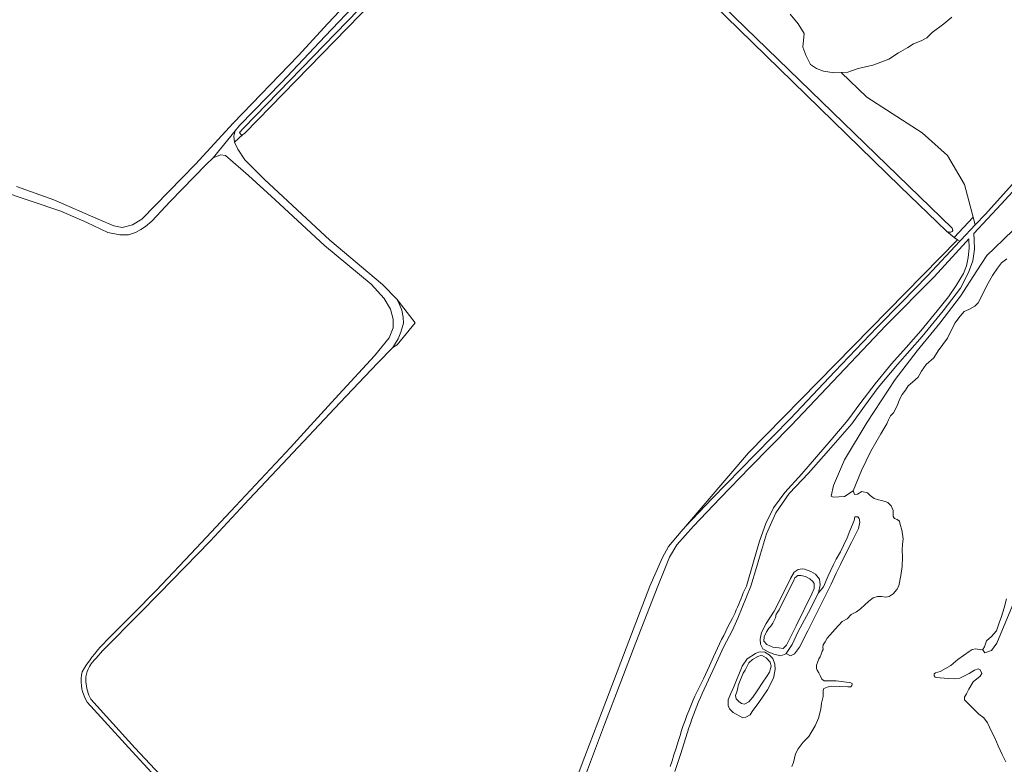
# Model space of a CAD drawing. Header units: metres. Extents: x 152737 to 157444, y 374779 to 378487.
# Tile 88 of 95: x 156304 to 156654, y 377173 to 377439. Entities that reach past the tile are written whole.
import ezdxf

# ---------------------------------------------------------------- set-up
doc = ezdxf.new("R2010")
doc.units = ezdxf.units.M
for name, color, linetype, lineweight in [('B-XX-OG-TERREIN_CULTUURSCHEIDING-GV', 7, 'Continuous', 18), ('B-XX-OG-WATER-GV', 130, 'Continuous', 18), ('B-XX-OG-WATER_MEER-GV', 140, 'Continuous', 18), ('B-XX-OG-WATER_SLOOT-GV', 120, 'Continuous', 18), ('B-XX-OG-WEG-GV', 7, 'Continuous', 18)]:
    doc.layers.add(name, color=color, linetype=linetype, lineweight=lineweight)

msp = doc.modelspace()

# ---------------------------------------------------------------- linework, layer by layer
at = {"layer": 'B-XX-OG-TERREIN_CULTUURSCHEIDING-GV'}
for points in [[(156302.65, 377379.306), (156315.936, 377374.546), (156331.671, 377367.686), (156337.273, 377365.376), (156340.236, 377364.788), (156343.902, 377365.647), (156347.199, 377367.708), (156366.393, 377387.272), (156379.81, 377401.953), (156402.948, 377425.909), (156413.503, 377437.39), (156423.803, 377448.493), (156430.606, 377455.706), (156431.692, 377457.593), (156431.957, 377459.484), (156431.337, 377461.193), (156427.457, 377465.125), (156416.196, 377473.715), (156395.661, 377488.277), (156370.734, 377505.272), (156348.501, 377520.646), (156322.778, 377538.247), (156298.939, 377553.132)], [(156438.676, 377454.617), (156383.961, 377398.389), (156383.127, 377397.741), (156380.206, 377395.133), (156381.452, 377392.6), (156383.888, 377388.859), (156390.91, 377381.805), (156414.246, 377360.187), (156433.014, 377344.47), (156438.154, 377339.07), (156439.698, 377337.013), (156444.671, 377330.765), (156438.221, 377322.975), (156436.713, 377322.037), (156431.247, 377316.456), (156417.897, 377302.406), (156397.362, 377280.578), (156385.527, 377267.924), (156371.549, 377252.978), (156353.396, 377234.398), (156346.678, 377227.512), (156333.242, 377213.948), (156330.936, 377211.257), (156330.252, 377210.612), (156329.62, 377209.899), (156329.048, 377209.124), (156328.902, 377208.883), (156328.546, 377208.295), (156328.121, 377207.422), (156327.777, 377206.516), (156327.519, 377205.589), (156327.347, 377204.651), (156327.261, 377203.716), (156327.287, 377202.904), (156327.358, 377202.091), (156327.475, 377201.279), (156327.637, 377200.474), (156327.844, 377199.678), (156328.096, 377198.896), (156328.39, 377198.131), (156328.724, 377197.386), (156329.098, 377196.665), (156344.794, 377179.322), (156368.205, 377154.287)], [(156498.325, 377158.392), (156505.073, 377176.254), (156512.771, 377196.47), (156521.736, 377219.896), (156528.272, 377236.916), (156532.684, 377247.159), (156534.917, 377251.143), (156539.365, 377256.49), (156540.978, 377258.201), (156563.383, 377284.406), (156637.863, 377360.316), (156636.597, 377361.157), (156633.888, 377363.433), (156617.416, 377379.354), (156540.941, 377454.077)], [(156542.851, 377454.932), (156635.973, 377364.551), (156636.135, 377363.641), (156635.89, 377363.32), (156635.399, 377363.131), (156634.738, 377363.131), (156633.888, 377363.433), (156636.597, 377361.157), (156643.434, 377368.424), (156640.327, 377380.055), (156634.3, 377390.348), (156625.211, 377398.444), (156605.486, 377411.184), (156596.401, 377419.973), (156593.85, 377419.808), (156590.09, 377420.446), (156587.645, 377421.425), (156585.466, 377422.841), (156584.601, 377424.51), (156583.737, 377426.092), (156582.705, 377428.988), (156583.176, 377433.888), (156581.01, 377437.317), (156578.232, 377440.75)], [(156635.834, 377439.662), (156632.929, 377437.318), (156628.793, 377434.194), (156626.854, 377432.281), (156624.833, 377431.244), (156622.111, 377430.124), (156620.089, 377428.824), (156616.749, 377426.92), (156613.408, 377424.754), (156607.702, 377422.516), (156602.441, 377421.413), (156598.755, 377420.125), (156596.401, 377419.973), (156605.486, 377411.184), (156625.211, 377398.444), (156634.3, 377390.348), (156640.327, 377380.055), (156643.434, 377368.424), (156644.164, 377365.691), (156647.746, 377369.45), (156659.485, 377382.402)], [(156368.788, 377150.94), (156343.822, 377178.03), (156327.815, 377195.68), (156327.201, 377196.744), (156326.675, 377197.873), (156326.246, 377199.055), (156325.922, 377200.278), (156325.707, 377201.528), (156325.605, 377202.788), (156325.616, 377204.046), (156325.735, 377205.285), (156325.96, 377206.493), (156326.785, 377207.824), (156327.648, 377209.133), (156328.548, 377210.419), (156329.485, 377211.68), (156330.456, 377212.915), (156331.461, 377214.121), (156332.499, 377215.299), (156333.568, 377216.446), (156334.668, 377217.561), (156344.309, 377227.243), (156352.361, 377235.372), (156366.729, 377250.614), (156380.589, 377265.417), (156400.171, 377286.368), (156407.294, 377294.211), (156417.467, 377305.188), (156430.184, 377318.99), (156435.404, 377325.456), (156436.816, 377329.045), (156436.774, 377332.138), (156435.851, 377335.679), (156433.604, 377339.481), (156428.904, 377344.499), (156412.333, 377358.371), (156394.768, 377374.649), (156385.232, 377383.234), (156377.074, 377390.422), (156375.309, 377390.686), (156372.65, 377389.568), (156370.172, 377387.186), (156357.396, 377373.953), (156350.848, 377367.054), (156348.562, 377365.049), (156346.914, 377363.987), (156344.95, 377362.927), (156342.483, 377362.186), (156339.39, 377362.144), (156335.103, 377362.994), (156327.678, 377366.477), (156318.364, 377370.517), (156296.391, 377377.975)], [(156664.334, 377384.944), (156653.429, 377373.021), (156643.59, 377362.563), (156643.803, 377360.406), (156643.855, 377357.057), (156643.305, 377352.82), (156641.789, 377348.664), (156638.85, 377343.177), (156632.694, 377335.034), (156625.267, 377325.932), (156616.495, 377315.947), (156609.52, 377307.735), (156604.639, 377301.145), (156600.207, 377294.851), (156591.809, 377285.309), (156584.761, 377277.172), (156577.867, 377270.001), (156573.133, 377263.113), (156569.809, 377255.621), (156567.603, 377248.493), (156566.232, 377243.666), (156564.252, 377236.982), (156559.558, 377225.606), (156557.631, 377221.331), (156554.507, 377215.196), (156551.387, 377208.412), (156546.889, 377198.746), (156546.242, 377197.24), (156545.61, 377195.729), (156544.991, 377194.212), (156544.386, 377192.689), (156543.796, 377191.161), (156543.219, 377189.627), (156542.657, 377188.088), (156542.109, 377186.545), (156541.576, 377184.997), (156539.11, 377177.011), (156537.099, 377170.974)], [(156578.763, 377172.743), (156579.366, 377174.17), (156580.165, 377177.224), (156581.071, 377179.058), (156582.789, 377181.405), (156584.813, 377183.448), (156585.722, 377184.774), (156587.133, 377187.222), (156588.341, 377189.973), (156589.139, 377193.128), (156589.332, 377195.265), (156589.931, 377197.708), (156589.921, 377199.741), (156590.223, 377200.455), (156591.339, 377200.968), (156592.862, 377201.28), (156598.761, 377201.105), (156599.777, 377201.11), (156600.182, 377201.519), (156600.281, 377202.027), (156600.28, 377202.332), (156599.872, 377202.534), (156599.262, 377202.633), (156594.582, 377203.221), (156590.311, 377203.2), (156589.495, 377203.806), (156588.879, 377205.125), (156588.467, 377206.14), (156587.853, 377207.052), (156587.545, 377207.661), (156587.539, 377208.779), (156587.941, 377209.798), (156588.444, 377211.021), (156588.948, 377211.837), (156589.249, 377212.753), (156589.651, 377213.772), (156589.953, 377214.383), (156589.848, 377215.196), (156589.945, 377216.112), (156590.652, 377217.132), (156591.357, 377218.457), (156594.291, 377221.623), (156596.718, 377224.38), (156598.544, 377225.304), (156599.96, 377226.836), (156601.786, 377227.861), (156603.204, 377228.885), (156604.824, 377230.316), (156606.242, 377231.644), (156607.761, 377232.77), (156609.284, 377233.286), (156610.708, 377233.293), (156612.234, 377232.995), (156613.453, 377233.306), (156614.872, 377234.227), (156616.187, 377235.759), (156616.883, 377237.08), (156617.653, 377240.797), (156618.148, 377243.976), (156618.17, 377247.292), (156618.12, 377249.932), (156618.2, 377251.76), (156618.485, 377253.788), (156617.965, 377257.041), (156617.369, 377258.94), (156617.173, 377260.092), (156616.297, 377260.708), (156615.352, 377261.052), (156614.883, 377261.8), (156614.898, 377263.966), (156614.164, 377265.528), (156613.021, 377266.754), (156612.009, 377267.167), (156610.724, 377267.446), (156609.643, 377267.724), (156608.157, 377268.208), (156606.743, 377269.233), (156605.802, 377270.187), (156603.775, 377270.742), (156602.143, 377269.738), (156601.127, 377269.677), (156600.683, 377270.907), (156597.524, 377268.949), (156593.565, 377268.679), (156592.776, 377268.981), (156593.593, 377272.834), (156597.612, 377282.007), (156605.617, 377295.408), (156615.612, 377310.576), (156623.496, 377320.811), (156631.476, 377330.651), (156638.862, 377340.296), (156644.66, 377349.26), (156648.259, 377354.776), (156654.034, 377360.376), (156657.917, 377364.01)], [(156535.514, 377172.728), (156536.136, 377174.779), (156536.774, 377176.826), (156537.428, 377178.868), (156538.438, 377181.922), (156538.977, 377183.724), (156539.544, 377185.519), (156540.14, 377187.306), (156540.764, 377189.083), (156541.416, 377190.85), (156542.095, 377192.607), (156542.802, 377194.352), (156543.536, 377196.086), (156544.297, 377197.807), (156545.794, 377200.89), (156547.276, 377203.982), (156549.467, 377208.635), (156550.907, 377211.748), (156551.608, 377213.297), (156552.32, 377214.841), (156553.043, 377216.38), (156553.777, 377217.914), (156554.522, 377219.443), (156555.278, 377220.966), (156556.045, 377222.484), (156556.822, 377223.997), (156557.611, 377225.504), (156558.091, 377226.491), (156558.559, 377227.485), (156559.014, 377228.486), (156559.456, 377229.493), (156559.884, 377230.505), (156560.299, 377231.524), (156560.701, 377232.547), (156561.088, 377233.575), (156561.463, 377234.609), (156562.595, 377236.979), (156565.108, 377245.593), (156567.315, 377252.945), (156569.59, 377259.254), (156572.306, 377264.89), (156576.286, 377270.295), (156582.358, 377277.025), (156592.856, 377289.083), (156598.707, 377296.112), (156603.437, 377302.404), (156608.467, 377309.067), (156614.318, 377316.17), (156619.565, 377321.939), (156624.814, 377327.93), (156630.591, 377335.109), (156634.568, 377340.067), (156637.348, 377344.066), (156639.906, 377348.364), (156641.04, 377351.035), (156641.656, 377354.007), (156641.976, 377357.428), (156641.804, 377360.665), (156640.861, 377359.662), (156629.47, 377347.19), (156612.324, 377329.794), (156597.673, 377314.449), (156578.577, 377294.17), (156563.792, 377279.24), (156553.239, 377268.349), (156543.727, 377258.347), (156537.821, 377251.63), (156535.241, 377247.304), (156533.279, 377242.56), (156531.104, 377236.921), (156523.274, 377216.903), (156517.892, 377202.882), (156512.089, 377187.685), (156504.914, 377168.635)], [(156657.412, 377230.063), (156651.88, 377216.646), (156649.983, 377213.988), (156647.504, 377213.213), (156646.764, 377214.421), (156646.124, 377214.257), (156644.393, 377214.633), (156643.05, 377214.435), (156641.997, 377213.662), (156637.977, 377210.857), (156635.394, 377208.732), (156631.659, 377206.602), (156629.932, 377206.114), (156629.454, 377205.727), (156629.457, 377205.055), (156629.844, 377204.577), (156630.324, 377204.483), (156631.67, 377204.297), (156634.456, 377204.118), (156636.857, 377203.938), (156638.681, 377204.234), (156641.938, 377205.882), (156643.853, 377207.044), (156645.195, 377207.53), (156645.869, 377207.15), (156646.451, 377205.904), (156645.88, 377204.845), (156643.393, 377202.912), (156641.868, 377200.312), (156641.012, 377198.579), (156640.345, 377197.424), (156640.35, 377196.463), (156641.605, 377195.125), (156645.464, 377191.398), (156647.199, 377190.062), (156648.552, 377188.243), (156649.911, 377185.177), (156651.074, 377182.877), (156652.336, 377180.098), (156653.696, 377176.935), (156655.052, 377174.349)]]:
    msp.add_lwpolyline(points, dxfattribs=at)
for points in [[(156638.59, 377359.833), (156638.998, 377360.27), (156644.164, 377365.691), (156643.434, 377368.424), (156636.597, 377361.157), (156637.863, 377360.316)], [(156440.383, 377332.743), (156440.432, 377330.659), (156439.527, 377327.446), (156438.565, 377325.117), (156436.713, 377322.037), (156438.221, 377322.975), (156444.671, 377330.765), (156439.698, 377337.013), (156438.154, 377339.07), (156439.089, 377337.359), (156439.832, 377335.271)], [(156572.345, 377212.738), (156570.364, 377213.621), (156568.51, 377214.696), (156567.673, 377216.287), (156567.537, 377218.072), (156568.036, 377220.434), (156569.679, 377223.694), (156572.464, 377228.044), (156575.75, 377234.309), (156578.339, 377239.742), (156579.668, 377241.917), (156581.066, 377242.944), (156582.468, 377243.141), (156583.298, 377243.018), (156585.598, 377242.2), (156587.197, 377241.187), (156588.608, 377239.408), (156588.936, 377237.496), (156588.251, 377234.635), (156590.094, 377236.714), (156591.734, 377240.612), (156593.628, 377244.639), (156594.575, 377246.556), (156596.093, 377249.242), (156597.167, 377251.415), (156598.493, 377254.228), (156599.502, 377256.656), (156601.015, 377260.362), (156601.263, 377261.702), (156602.348, 377261.644), (156602.797, 377261.072), (156602.995, 377259.733), (156602.495, 377257.499), (156600.095, 377252.577), (156598.199, 377248.869), (156596.178, 377244.715), (156594.599, 377241.582), (156592.768, 377237.62), (156587.651, 377227.456), (156584.557, 377221.064), (156581.587, 377215.182), (156579.749, 377212.814), (156578.286, 377212.106), (156576.751, 377212.927), (156576.681, 377212.822), (156574.899, 377212.176)], [(156602.995, 377259.733), (156602.797, 377261.072), (156602.348, 377261.644), (156601.263, 377261.702), (156601.015, 377260.362), (156599.502, 377256.656), (156598.493, 377254.228), (156597.167, 377251.415), (156596.093, 377249.242), (156594.575, 377246.556), (156593.628, 377244.639), (156591.734, 377240.612), (156590.094, 377236.714), (156588.251, 377234.635), (156584.774, 377227.592), (156581.108, 377220.815), (156578.898, 377216.149), (156576.751, 377212.927), (156578.286, 377212.106), (156579.749, 377212.814), (156581.587, 377215.182), (156584.557, 377221.064), (156587.651, 377227.456), (156592.768, 377237.62), (156594.599, 377241.582), (156596.178, 377244.715), (156598.199, 377248.869), (156600.095, 377252.577), (156602.495, 377257.499)], [(156556.98, 377198.444), (156558.179, 377201.128), (156561.078, 377208.412), (156562.915, 377211.099), (156565.839, 377212.962), (156566.921, 377213.477), (156567.686, 377213.608), (156569.217, 377213.488), (156570.752, 377212.475), (156572.034, 377211.142), (156572.745, 377209.168), (156572.817, 377207.383), (156572.447, 377204.767), (156572.259, 377204.128), (156570.11, 377200.036), (156567.07, 377195.494), (156564.662, 377192.358), (156563.902, 377191.143), (156562.44, 377190.243), (156561.293, 377190.11), (156557.904, 377192.007), (156556.622, 377193.276), (156556.106, 377194.486), (156556.097, 377196.526)]]:
    msp.add_lwpolyline(points, close=True, dxfattribs=at)
at = {"layer": 'B-XX-OG-WATER-GV'}
msp.add_lwpolyline([(156540.941, 377454.077), (156617.416, 377379.354), (156633.888, 377363.433), (156634.738, 377363.131), (156635.399, 377363.131), (156635.89, 377363.32), (156636.135, 377363.641), (156635.973, 377364.551), (156542.851, 377454.932)], dxfattribs=at)
at = {"layer": 'B-XX-OG-WATER_MEER-GV'}
for points in [[(156578.232, 377440.75), (156581.01, 377437.317), (156583.176, 377433.888), (156582.705, 377428.988), (156583.737, 377426.092), (156584.601, 377424.51), (156585.466, 377422.841), (156587.645, 377421.425), (156590.09, 377420.446), (156593.85, 377419.808), (156596.401, 377419.973), (156598.755, 377420.125), (156602.441, 377421.413), (156607.702, 377422.516), (156613.408, 377424.754), (156616.749, 377426.92), (156620.089, 377428.824), (156622.111, 377430.124), (156624.833, 377431.244), (156626.854, 377432.281), (156628.793, 377434.194), (156632.929, 377437.318), (156635.834, 377439.662)], [(156655.438, 377353.586), (156653.465, 377352.11), (156652.031, 377350.292), (156650.321, 377347.596), (156648.746, 377344.967), (156645.179, 377337.951), (156643.953, 377336.741), (156641.846, 377335.537), (156640.149, 377334.871), (156638.717, 377333.188), (156636.872, 377330.629), (156634.196, 377325.367), (156630.916, 377320.786), (156629.343, 377318.36), (156626.687, 377315.941), (156625.046, 377313.515), (156623.746, 377311.425), (156621.838, 377309.61), (156620.205, 377308.335), (156619.315, 377306.784), (156618.154, 377305.235), (156617.332, 377303.752), (156616.162, 377300.984), (156614.996, 377298.758), (156613.973, 377297.614), (156613.287, 377296.265), (156612.668, 377294.78), (156610.546, 377291.207), (156606.917, 377285.004), (156603.622, 377278.189), (156600.662, 377270.966), (156600.683, 377270.907), (156601.127, 377269.677), (156602.143, 377269.738), (156603.775, 377270.742), (156605.802, 377270.187), (156606.743, 377269.233), (156608.157, 377268.208), (156609.643, 377267.724), (156610.724, 377267.446), (156612.009, 377267.167), (156613.021, 377266.754), (156614.164, 377265.528), (156614.898, 377263.966), (156614.883, 377261.8), (156615.352, 377261.052), (156616.297, 377260.708), (156617.173, 377260.092), (156617.369, 377258.94), (156617.965, 377257.041), (156618.485, 377253.788), (156618.2, 377251.76), (156618.12, 377249.932), (156618.17, 377247.292), (156618.148, 377243.976), (156617.653, 377240.797), (156616.883, 377237.08), (156616.187, 377235.759), (156614.872, 377234.227), (156613.453, 377233.306), (156612.234, 377232.995), (156610.708, 377233.293), (156609.284, 377233.286), (156607.761, 377232.77), (156606.242, 377231.644), (156604.824, 377230.316), (156603.204, 377228.885), (156601.786, 377227.861), (156599.96, 377226.836), (156598.544, 377225.304), (156596.718, 377224.38), (156594.291, 377221.623), (156591.357, 377218.457), (156590.652, 377217.132), (156589.945, 377216.112), (156589.848, 377215.196), (156589.953, 377214.383), (156589.651, 377213.772), (156589.249, 377212.753), (156588.948, 377211.837), (156588.444, 377211.021), (156587.941, 377209.798), (156587.539, 377208.779), (156587.545, 377207.661), (156587.853, 377207.052), (156588.467, 377206.14), (156588.879, 377205.125), (156589.495, 377203.806), (156590.311, 377203.2), (156594.582, 377203.221), (156599.262, 377202.633), (156599.872, 377202.534), (156600.28, 377202.332), (156600.281, 377202.027), (156600.182, 377201.519), (156599.777, 377201.11), (156598.761, 377201.105), (156592.862, 377201.28), (156591.339, 377200.968), (156590.223, 377200.455), (156589.921, 377199.741), (156589.931, 377197.708), (156589.332, 377195.265), (156589.139, 377193.128), (156588.341, 377189.973), (156587.133, 377187.222), (156585.722, 377184.774), (156584.813, 377183.448), (156582.789, 377181.405), (156581.071, 377179.058), (156580.165, 377177.224), (156579.366, 377174.17), (156578.763, 377172.743)], [(156655.052, 377174.349), (156653.696, 377176.935), (156652.336, 377180.098), (156651.074, 377182.877), (156649.911, 377185.177), (156648.552, 377188.243), (156647.199, 377190.062), (156645.464, 377191.398), (156641.605, 377195.125), (156640.35, 377196.463), (156640.345, 377197.424), (156641.012, 377198.579), (156641.868, 377200.312), (156643.393, 377202.912), (156645.88, 377204.845), (156646.451, 377205.904), (156645.869, 377207.15), (156645.195, 377207.53), (156643.853, 377207.044), (156641.938, 377205.882), (156638.681, 377204.234), (156636.857, 377203.938), (156634.456, 377204.118), (156631.67, 377204.297), (156630.324, 377204.483), (156629.844, 377204.577), (156629.457, 377205.055), (156629.454, 377205.727), (156629.932, 377206.114), (156631.659, 377206.602), (156635.394, 377208.732), (156637.977, 377210.857), (156641.997, 377213.662), (156643.05, 377214.435), (156644.393, 377214.633), (156646.124, 377214.257), (156646.764, 377214.421), (156646.891, 377214.453), (156647.463, 377215.32), (156647.842, 377216.474), (156648.125, 377217.532), (156649.943, 377218.981), (156651.661, 377221.102), (156652.704, 377223.892), (156653.462, 377226.201), (156654.407, 377229.278), (156655.257, 377232.451)]]:
    msp.add_lwpolyline(points, dxfattribs=at)
for points in [[(156574.255, 377228.495), (156573.581, 377227.521), (156573.195, 377226.937), (156573.007, 377225.675), (156572.046, 377223.827), (156571.372, 377222.659), (156570.599, 377221.976), (156569.731, 377220.71), (156568.963, 377218.96), (156568.874, 377217.407), (156569.85, 377216.15), (156572.086, 377215.287), (156574.125, 377215.006), (156575.679, 377214.722), (156576.935, 377215.989), (156580.396, 377222.799), (156585.97, 377234.276), (156586.738, 377236.124), (156586.729, 377237.967), (156586.337, 377238.645), (156585.265, 377239.61), (156583.612, 377240.379), (156582.057, 377240.759), (156580.893, 377240.754), (156579.926, 377239.973), (156579.254, 377238.514), (156576.466, 377232.969)], [(156558.679, 377198.047), (156558.976, 377196.787), (156559.951, 377195.821), (156560.925, 377195.146), (156561.993, 377194.957), (156563.445, 377195.741), (156564.893, 377197.397), (156566.435, 377199.637), (156568.458, 377202.751), (156569.807, 377204.699), (156570.867, 377206.353), (156571.439, 377208.491), (156571.141, 377209.945), (156569.679, 377211.394), (156568.024, 377212.357), (156566.668, 377211.962), (156564.732, 377210.788), (156563.476, 377209.618), (156562.9, 377208.451), (156562.227, 377206.992), (156561.456, 377205.921), (156560.592, 377203.976), (156559.633, 377201.545), (156559.54, 377200.671), (156559.255, 377199.311)]]:
    msp.add_lwpolyline(points, close=True, dxfattribs=at)
at = {"layer": 'B-XX-OG-WATER_SLOOT-GV'}
for points in [[(156382.013, 377401.054), (156380.486, 377399.234), (156379.968, 377397.281), (156380.206, 377395.133), (156383.127, 377397.741), (156382.601, 377397.71), (156382.246, 377398.273), (156382.076, 377398.544), (156383.528, 377400.211), (156436.732, 377455.054), (156437.284, 377455.596), (156437.917, 377456.039), (156438.347, 377456.448), (156437.023, 377457.533), (156437.046, 377461.639), (156429.983, 377466.678), (156433.329, 377463.895), (156434.606, 377461.471), (156434.856, 377458.897), (156434.524, 377456.311), (156431.785, 377452.732), (156424.795, 377445.835), (156412.589, 377432.851), (156396.95, 377416.418)], [(156383.127, 377397.741), (156383.961, 377398.389), (156438.676, 377454.617), (156439.182, 377455.596), (156438.644, 377456.007), (156437.917, 377456.039), (156437.284, 377455.596), (156436.732, 377455.054), (156383.528, 377400.211), (156382.076, 377398.544), (156382.246, 377398.273), (156382.601, 377397.71)], [(156570.364, 377213.621), (156572.345, 377212.738), (156574.899, 377212.176), (156576.681, 377212.822), (156576.751, 377212.927), (156578.898, 377216.149), (156581.108, 377220.815), (156584.774, 377227.592), (156588.251, 377234.635), (156588.936, 377237.496), (156588.608, 377239.408), (156587.197, 377241.187), (156585.598, 377242.2), (156583.298, 377243.018), (156582.468, 377243.141), (156581.066, 377242.944), (156579.668, 377241.917), (156578.339, 377239.742), (156575.75, 377234.309), (156572.464, 377228.044), (156569.679, 377223.694), (156568.036, 377220.434), (156567.537, 377218.072), (156567.673, 377216.287), (156568.51, 377214.696)], [(156573.581, 377227.521), (156574.255, 377228.495), (156576.466, 377232.969), (156579.254, 377238.514), (156579.926, 377239.973), (156580.893, 377240.754), (156582.057, 377240.759), (156583.612, 377240.379), (156585.265, 377239.61), (156586.337, 377238.645), (156586.729, 377237.967), (156586.738, 377236.124), (156585.97, 377234.276), (156580.396, 377222.799), (156576.935, 377215.989), (156575.679, 377214.722), (156574.125, 377215.006), (156572.086, 377215.287), (156569.85, 377216.15), (156568.874, 377217.407), (156568.963, 377218.96), (156569.731, 377220.71), (156570.599, 377221.976), (156571.372, 377222.659), (156572.046, 377223.827), (156573.007, 377225.675), (156573.195, 377226.937)], [(156558.179, 377201.128), (156556.98, 377198.444), (156556.097, 377196.526), (156556.106, 377194.486), (156556.622, 377193.276), (156557.904, 377192.007), (156561.293, 377190.11), (156562.44, 377190.243), (156563.902, 377191.143), (156564.662, 377192.358), (156567.07, 377195.494), (156570.11, 377200.036), (156572.259, 377204.128), (156572.447, 377204.767), (156572.817, 377207.383), (156572.745, 377209.168), (156572.034, 377211.142), (156570.752, 377212.475), (156569.217, 377213.488), (156567.686, 377213.608), (156566.921, 377213.477), (156565.839, 377212.962), (156562.915, 377211.099), (156561.078, 377208.412)], [(156558.976, 377196.787), (156558.679, 377198.047), (156559.255, 377199.311), (156559.54, 377200.671), (156559.633, 377201.545), (156560.592, 377203.976), (156561.456, 377205.921), (156562.227, 377206.992), (156562.9, 377208.451), (156563.476, 377209.618), (156564.732, 377210.788), (156566.668, 377211.962), (156568.024, 377212.357), (156569.679, 377211.394), (156571.141, 377209.945), (156571.439, 377208.491), (156570.867, 377206.353), (156569.807, 377204.699), (156568.458, 377202.751), (156566.435, 377199.637), (156564.893, 377197.397), (156563.445, 377195.741), (156561.993, 377194.957), (156560.925, 377195.146), (156559.951, 377195.821)]]:
    msp.add_lwpolyline(points, close=True, dxfattribs=at)
for points in [[(156657.917, 377364.01), (156654.034, 377360.376), (156648.259, 377354.776), (156644.66, 377349.26), (156638.862, 377340.296), (156631.476, 377330.651), (156623.496, 377320.811), (156615.612, 377310.576), (156605.617, 377295.408), (156597.612, 377282.007), (156593.593, 377272.834), (156592.776, 377268.981), (156593.565, 377268.679), (156597.524, 377268.949), (156600.683, 377270.907), (156600.662, 377270.966), (156603.622, 377278.189), (156606.917, 377285.004), (156610.546, 377291.207), (156612.668, 377294.78), (156613.287, 377296.265), (156613.973, 377297.614), (156614.996, 377298.758), (156616.162, 377300.984), (156617.332, 377303.752), (156618.154, 377305.235), (156619.315, 377306.784), (156620.205, 377308.335), (156621.838, 377309.61), (156623.746, 377311.425), (156625.046, 377313.515), (156626.687, 377315.941), (156629.343, 377318.36), (156630.916, 377320.786), (156634.196, 377325.367), (156636.872, 377330.629), (156638.717, 377333.188), (156640.149, 377334.871), (156641.846, 377335.537), (156643.953, 377336.741), (156645.179, 377337.951), (156648.746, 377344.967), (156650.321, 377347.596), (156652.031, 377350.292), (156653.465, 377352.11), (156655.438, 377353.586)], [(156655.257, 377232.451), (156654.407, 377229.278), (156653.462, 377226.201), (156652.704, 377223.892), (156651.661, 377221.102), (156649.943, 377218.981), (156648.125, 377217.532), (156647.842, 377216.474), (156647.463, 377215.32), (156646.891, 377214.453), (156646.764, 377214.421), (156647.504, 377213.213), (156649.983, 377213.988), (156651.88, 377216.646), (156657.412, 377230.063)]]:
    msp.add_lwpolyline(points, dxfattribs=at)
at = {"layer": 'B-XX-OG-WEG-GV'}
for points in [[(156298.939, 377553.132), (156322.778, 377538.247), (156348.501, 377520.646), (156370.734, 377505.272), (156395.661, 377488.277), (156416.196, 377473.715), (156427.457, 377465.125), (156431.337, 377461.193), (156431.957, 377459.484), (156431.692, 377457.593), (156430.606, 377455.706), (156423.803, 377448.493), (156413.503, 377437.39), (156402.948, 377425.909), (156379.81, 377401.953), (156366.393, 377387.272), (156347.199, 377367.708), (156343.902, 377365.647), (156340.236, 377364.788), (156337.273, 377365.376), (156331.671, 377367.686), (156315.936, 377374.546), (156302.65, 377379.306)], [(156296.391, 377377.975), (156318.364, 377370.517), (156327.678, 377366.477), (156335.103, 377362.994), (156339.39, 377362.144), (156342.483, 377362.186), (156344.95, 377362.927), (156346.914, 377363.987), (156348.562, 377365.049), (156350.848, 377367.054), (156357.396, 377373.953), (156370.172, 377387.186), (156372.65, 377389.568), (156380.486, 377399.234), (156382.013, 377401.054), (156396.95, 377416.418), (156412.589, 377432.851), (156424.795, 377445.835)], [(156368.205, 377154.287), (156344.794, 377179.322), (156329.098, 377196.665), (156328.724, 377197.386), (156328.39, 377198.131), (156328.096, 377198.896), (156327.844, 377199.678), (156327.637, 377200.474), (156327.475, 377201.279), (156327.358, 377202.091), (156327.287, 377202.904), (156327.261, 377203.716), (156327.347, 377204.651), (156327.519, 377205.589), (156327.777, 377206.516), (156328.121, 377207.422), (156328.546, 377208.295), (156328.902, 377208.883), (156329.048, 377209.124), (156329.62, 377209.899), (156330.252, 377210.612), (156330.936, 377211.257), (156333.242, 377213.948), (156346.678, 377227.512), (156353.396, 377234.398), (156371.549, 377252.978), (156385.527, 377267.924), (156397.362, 377280.578), (156417.897, 377302.406), (156431.247, 377316.456), (156436.713, 377322.037), (156438.565, 377325.117), (156439.527, 377327.446), (156440.432, 377330.659), (156440.383, 377332.743), (156439.832, 377335.271), (156439.089, 377337.359), (156438.154, 377339.07), (156433.014, 377344.47), (156414.246, 377360.187), (156390.91, 377381.805), (156383.888, 377388.859), (156381.452, 377392.6), (156380.206, 377395.133), (156379.968, 377397.281), (156380.486, 377399.234), (156372.65, 377389.568), (156375.309, 377390.686), (156377.074, 377390.422), (156385.232, 377383.234), (156394.768, 377374.649), (156412.333, 377358.371), (156428.904, 377344.499), (156433.604, 377339.481), (156435.851, 377335.679), (156436.774, 377332.138), (156436.816, 377329.045), (156435.404, 377325.456), (156430.184, 377318.99), (156417.467, 377305.188), (156407.294, 377294.211), (156400.171, 377286.368), (156380.589, 377265.417), (156366.729, 377250.614), (156352.361, 377235.372), (156344.309, 377227.243), (156334.668, 377217.561), (156333.568, 377216.446), (156332.499, 377215.299), (156331.461, 377214.121), (156330.456, 377212.915), (156329.485, 377211.68), (156328.548, 377210.419), (156327.648, 377209.133), (156326.785, 377207.824), (156325.96, 377206.493), (156325.735, 377205.285), (156325.616, 377204.046), (156325.605, 377202.788), (156325.707, 377201.528), (156325.922, 377200.278), (156326.246, 377199.055), (156326.675, 377197.873), (156327.201, 377196.744), (156327.815, 377195.68), (156343.822, 377178.03), (156368.788, 377150.94)], [(156537.099, 377170.974), (156539.11, 377177.011), (156541.576, 377184.997), (156542.109, 377186.545), (156542.657, 377188.088), (156543.219, 377189.627), (156543.796, 377191.161), (156544.386, 377192.689), (156544.991, 377194.212), (156545.61, 377195.729), (156546.242, 377197.24), (156546.889, 377198.746), (156551.387, 377208.412), (156554.507, 377215.196), (156557.631, 377221.331), (156559.558, 377225.606), (156564.252, 377236.982), (156566.232, 377243.666), (156567.603, 377248.493), (156569.809, 377255.621), (156573.133, 377263.113), (156577.867, 377270.001), (156584.761, 377277.172), (156591.809, 377285.309), (156600.207, 377294.851), (156604.639, 377301.145), (156609.52, 377307.735), (156616.495, 377315.947), (156625.267, 377325.932), (156632.694, 377335.034), (156638.85, 377343.177), (156641.789, 377348.664), (156643.305, 377352.82), (156643.855, 377357.057), (156643.803, 377360.406), (156643.59, 377362.563), (156653.429, 377373.021), (156664.334, 377384.944)], [(156659.485, 377382.402), (156647.746, 377369.45), (156644.164, 377365.691), (156638.998, 377360.27), (156638.59, 377359.833), (156627.123, 377347.527), (156618.028, 377338.143), (156609.073, 377329.102), (156594.145, 377313.483), (156578.382, 377296.698), (156565.679, 377283.822), (156550.406, 377268.206), (156540.978, 377258.201), (156539.365, 377256.49), (156534.917, 377251.143), (156532.684, 377247.159), (156528.272, 377236.916), (156521.736, 377219.896), (156512.771, 377196.47), (156505.073, 377176.254), (156498.325, 377158.392)], [(156504.914, 377168.635), (156512.089, 377187.685), (156517.892, 377202.882), (156523.274, 377216.903), (156531.104, 377236.921), (156533.279, 377242.56), (156535.241, 377247.304), (156537.821, 377251.63), (156543.727, 377258.347), (156553.239, 377268.349), (156563.792, 377279.24), (156578.577, 377294.17), (156597.673, 377314.449), (156612.324, 377329.794), (156629.47, 377347.19), (156640.861, 377359.662), (156641.804, 377360.665), (156641.976, 377357.428), (156641.656, 377354.007), (156641.04, 377351.035), (156639.906, 377348.364), (156637.348, 377344.066), (156634.568, 377340.067), (156630.591, 377335.109), (156624.814, 377327.93), (156619.565, 377321.939), (156614.318, 377316.17), (156608.467, 377309.067), (156603.437, 377302.404), (156598.707, 377296.112), (156592.856, 377289.083), (156582.358, 377277.025), (156576.286, 377270.295), (156572.306, 377264.89), (156569.59, 377259.254), (156567.315, 377252.945), (156565.108, 377245.593), (156562.595, 377236.979), (156561.463, 377234.609), (156561.088, 377233.575), (156560.701, 377232.547), (156560.299, 377231.524), (156559.884, 377230.505), (156559.456, 377229.493), (156559.014, 377228.486), (156558.559, 377227.485), (156558.091, 377226.491), (156557.611, 377225.504), (156556.822, 377223.997), (156556.045, 377222.484), (156555.278, 377220.966), (156554.522, 377219.443), (156553.777, 377217.914), (156553.043, 377216.38), (156552.32, 377214.841), (156551.608, 377213.297), (156550.907, 377211.748), (156549.467, 377208.635), (156547.276, 377203.982), (156545.794, 377200.89), (156544.297, 377197.807), (156543.536, 377196.086), (156542.802, 377194.352), (156542.095, 377192.607), (156541.416, 377190.85), (156540.764, 377189.083), (156540.14, 377187.306), (156539.544, 377185.519), (156538.977, 377183.724), (156538.438, 377181.922), (156537.428, 377178.868), (156536.774, 377176.826), (156536.136, 377174.779), (156535.514, 377172.728)]]:
    msp.add_lwpolyline(points, dxfattribs=at)
msp.add_lwpolyline([(156565.679, 377283.822), (156578.382, 377296.698), (156594.145, 377313.483), (156609.073, 377329.102), (156618.028, 377338.143), (156627.123, 377347.527), (156638.59, 377359.833), (156637.863, 377360.316), (156563.383, 377284.406), (156540.978, 377258.201), (156550.406, 377268.206)], close=True, dxfattribs=at)

doc.saveas('drawing.dxf')
